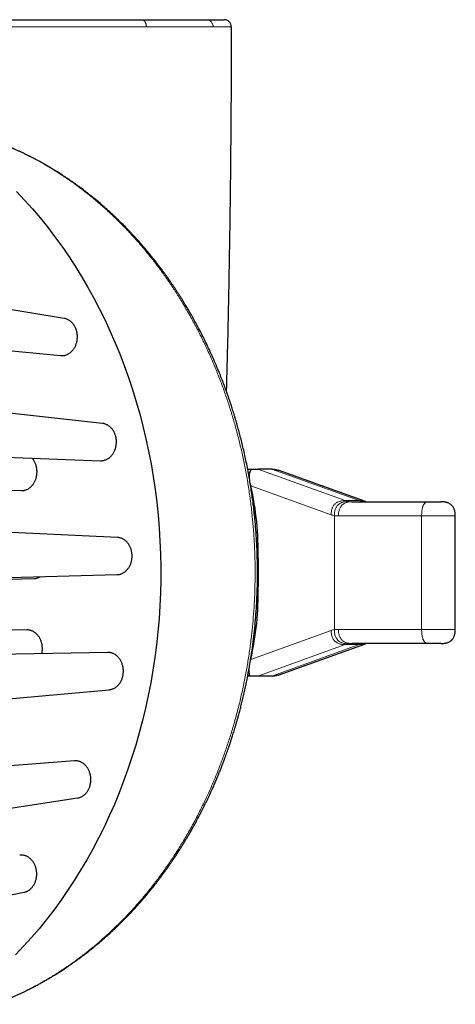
# Model space of a CAD drawing. Header units: millimetres. Extents: x 8 to 1267, y 12 to 1009.
# Tile 35 of 71: x 774 to 805, y 522 to 592. Entities that reach past the tile are written whole.
import ezdxf

# ---------------------------------------------------------------- set-up
doc = ezdxf.new("R2010")
doc.units = ezdxf.units.MM

msp = doc.modelspace()

# ---------------------------------------------------------------- linework, layer by layer
at = {"color": 7, "linetype": 'Continuous', "lineweight": 30}
for p, q in [((782.836, 591.675), (782.848, 591.675)), ((787.432, 591.675), (787.44, 591.675)), ((777.416, 570.601), (767.847, 572.181)), ((767.548, 568.894), (777.163, 567.983)), ((780.115, 563.196), (770.742, 564.221)), ((770.571, 560.927), (779.969, 560.572)), ((790.357, 559.975), (790.594, 559.975)), ((792.058, 559.975), (791.078, 559.975)), ((798.664, 557.685), (792.501, 559.908)), ((765.031, 558.813), (774.363, 558.461)), ((798.692, 557.676), (798.664, 557.685)), ((805.012, 548.675), (805.012, 556.675)), ((781.158, 555.163), (771.857, 555.586)), ((791.095, 553.675), (791.095, 551.675)), ((766.041, 552.018), (775.28, 552.263)), ((771.835, 552.287), (781.139, 552.534)), ((774.76, 548.638), (765.467, 548.455)), ((792.501, 545.443), (798.664, 547.666)), ((798.664, 547.666), (798.692, 547.675)), ((780.478, 547.046), (771.12, 546.861)), ((790.556, 546.501), (790.568, 546.548)), ((792.058, 545.375), (791.078, 545.375)), ((771.25, 543.565), (780.589, 544.42)), ((778.127, 539.401), (768.586, 538.643)), ((768.851, 535.353), (778.352, 536.781)), ((764.799, 528.21), (774.578, 530.136))]:
    msp.add_line(p, q, dxfattribs=at)
at = {"color": 252, "linetype": 'Continuous', "lineweight": 0}
for p, q in [((787.898, 591.175), (787.917, 591.175)), ((791.078, 559.975), (797.241, 557.753)), ((798.221, 557.753), (792.058, 559.975)), ((796.247, 556.755), (790.58, 558.799)), ((797.241, 557.753), (798.221, 557.753)), ((796.475, 556.694), (796.475, 548.657)), ((802.634, 556.675), (802.634, 548.675)), ((791.095, 553.675), (791.037, 553.675)), ((791.095, 551.675), (791.038, 551.675)), ((790.568, 546.548), (796.247, 548.596)), ((797.241, 547.598), (791.078, 545.375)), ((792.058, 545.375), (798.221, 547.598)), ((798.221, 547.598), (797.241, 547.598))]:
    msp.add_line(p, q, dxfattribs=at)
at = {"color": 7, "linetype": 'Continuous', "lineweight": 30, "flags": 128}
msp.add_lwpolyline([(774.052, 579.547), (774.615, 578.951), (775.165, 578.337), (775.702, 577.705), (776.225, 577.056), (776.734, 576.39), (777.23, 575.708), (777.71, 575.01), (778.176, 574.297), (778.626, 573.569), (779.06, 572.827), (779.479, 572.071), (779.882, 571.302), (780.268, 570.52), (780.638, 569.726), (780.99, 568.92), (781.326, 568.102), (781.644, 567.275), (781.944, 566.437), (782.227, 565.59), (782.491, 564.734), (782.737, 563.87), (782.965, 562.998), (783.175, 562.119), (783.365, 561.233), (783.537, 560.342), (783.69, 559.446), (783.824, 558.544), (783.939, 557.639), (784.034, 556.73), (784.11, 555.819), (784.167, 554.906), (784.205, 553.99), (784.223, 553.074), (784.222, 552.158), (784.201, 551.242), (784.161, 550.327), (784.102, 549.414), (784.023, 548.503), (783.925, 547.595), (783.808, 546.69), (783.671, 545.789), (783.516, 544.893), (783.342, 544.003), (783.149, 543.118), (782.937, 542.24), (782.707, 541.369), (782.458, 540.506), (782.191, 539.651), (781.906, 538.805), (781.604, 537.969), (781.283, 537.142), (780.946, 536.327), (780.591, 535.522), (780.219, 534.729), (779.831, 533.949), (779.426, 533.181), (779.005, 532.427), (778.568, 531.687), (778.116, 530.961), (777.649, 530.25), (777.166, 529.554), (776.669, 528.874), (776.158, 528.21), (775.633, 527.564), (775.095, 526.934), (774.543, 526.322), (773.978, 525.728)], dxfattribs=at)
at = {"color": 7, "linetype": 'Continuous', "lineweight": 30}
for centre, radius, start, end in [((788.695, 591.175), 0.5, 359.97126, 90), ((769.692, 554.115), 21.407, 358.82238, 12.63766), ((770.322, 551.216), 20.778, 347.01679, 1.26786)]:
    msp.add_arc(centre, radius, start, end, dxfattribs=at)
for points, knots in [([(766.195, 591.675), (766.411, 591.675), (766.842, 591.675), (767.49, 591.675), (768.137, 591.675), (768.682, 591.675), (769.124, 591.675), (769.464, 591.675), (769.804, 591.675), (770.144, 591.675), (770.484, 591.675), (770.924, 591.675), (771.462, 591.675), (772.098, 591.675), (772.731, 591.675), (773.362, 591.675), (773.991, 591.675), (774.617, 591.675), (775.235, 591.675), (775.84, 591.675), (776.431, 591.675), (777.012, 591.675), (777.492, 591.675), (777.876, 591.675), (778.168, 591.675), (778.456, 591.675), (778.742, 591.675), (779.025, 591.675), (779.399, 591.675), (779.858, 591.675), (780.395, 591.675), (780.915, 591.675), (781.42, 591.675), (781.909, 591.675), (782.382, 591.675), (782.685, 591.675), (782.836, 591.675)], [0, 0, 0, 0, 0.034682, 0.069426, 0.104264, 0.13923, 0.157609, 0.176037, 0.194518, 0.213057, 0.23166, 0.250329, 0.285456, 0.320723, 0.356161, 0.391797, 0.42766, 0.463777, 0.500175, 0.535617, 0.570879, 0.605984, 0.640957, 0.659232, 0.677482, 0.695709, 0.713917, 0.732111, 0.750293, 0.786676, 0.82277, 0.858604, 0.894212, 0.929626, 0.964877, 1, 1, 1, 1]), ([(782.848, 591.675), (782.993, 591.675), (783.283, 591.675), (783.698, 591.675), (784.099, 591.675), (784.436, 591.675), (784.716, 591.675), (784.944, 591.675), (785.166, 591.675), (785.383, 591.675), (785.633, 591.675), (785.911, 591.675), (786.21, 591.675), (786.491, 591.675), (786.754, 591.675), (786.999, 591.675), (787.227, 591.675), (787.364, 591.675), (787.432, 591.675)], [0, 0, 0, 0, 0.068852, 0.137912, 0.207263, 0.276984, 0.321034, 0.36528, 0.409742, 0.454437, 0.499385, 0.570323, 0.641338, 0.712502, 0.783881, 0.855546, 0.927564, 1, 1, 1, 1]), ([(787.44, 591.675), (787.507, 591.675), (787.643, 591.675), (787.823, 591.675), (787.988, 591.675), (788.116, 591.675), (788.216, 591.675), (788.293, 591.675), (788.363, 591.675), (788.424, 591.675), (788.485, 591.675), (788.545, 591.675), (788.6, 591.675), (788.643, 591.675), (788.673, 591.675), (788.692, 591.675), (788.694, 591.675), (788.695, 591.675)], [0, 0, 0, 0, 0.0757962, 0.1524549, 0.2300359, 0.3085967, 0.3585051, 0.4088359, 0.4596021, 0.5098115, 0.5568808, 0.6278405, 0.6999221, 0.7731533, 0.8475602, 0.9231678, 1, 1, 1, 1]), ([(789.195, 591.175), (789.193, 589.717), (789.188, 586.801), (789.156, 582.427), (789.106, 578.053), (789.035, 573.61), (788.952, 569.418), (788.881, 566.685), (788.85, 565.478)], [0, 0, 0, 0, 0.170192, 0.3403918, 0.5105978, 0.6808083, 0.8591271, 1, 1, 1, 1]), ([(772.474, 522.23), (772.493, 522.237), (772.535, 522.252), (772.6, 522.276), (772.676, 522.305), (772.761, 522.337), (772.856, 522.373), (772.975, 522.419), (773.11, 522.473), (773.253, 522.53), (773.383, 522.583), (773.498, 522.632), (773.6, 522.675), (773.678, 522.708), (773.738, 522.734), (773.786, 522.755), (773.84, 522.779), (773.911, 522.81), (773.999, 522.849), (774.101, 522.895), (774.207, 522.943), (774.313, 522.992), (774.419, 523.042), (774.525, 523.093), (774.621, 523.139), (774.704, 523.179), (774.77, 523.212), (774.825, 523.239), (774.87, 523.261), (774.905, 523.279), (774.939, 523.295), (774.975, 523.314), (775.022, 523.337), (775.075, 523.364), (775.133, 523.394), (775.191, 523.424), (775.249, 523.454), (775.331, 523.497), (775.437, 523.553), (775.559, 523.618), (775.672, 523.68), (775.78, 523.739), (775.894, 523.803), (776.014, 523.87), (776.119, 523.93), (776.205, 523.98), (776.266, 524.015), (776.314, 524.043), (776.348, 524.063), (776.372, 524.077), (776.393, 524.089), (776.419, 524.105), (776.456, 524.127), (776.505, 524.156), (776.566, 524.193), (776.632, 524.233), (776.701, 524.275), (776.771, 524.318), (776.866, 524.377), (776.989, 524.454), (777.138, 524.548), (777.283, 524.642), (777.422, 524.733), (777.553, 524.82), (777.674, 524.902), (777.78, 524.974), (777.862, 525.03), (777.929, 525.077), (777.993, 525.122), (778.071, 525.176), (778.159, 525.238), (778.249, 525.303), (778.336, 525.366), (778.427, 525.432), (778.521, 525.501), (778.615, 525.571), (778.7, 525.635), (778.879, 525.77), (779.045, 525.898), (779.199, 526.02), (779.24, 526.052), (779.271, 526.077), (779.293, 526.094), (779.311, 526.108), (779.335, 526.128), (779.372, 526.158), (779.425, 526.2), (779.492, 526.254), (779.573, 526.321), (779.67, 526.401), (779.778, 526.491), (779.953, 526.638), (780.183, 526.836), (780.463, 527.084), (780.666, 527.269), (780.796, 527.39), (780.855, 527.445), (780.906, 527.492), (780.948, 527.531), (780.98, 527.562), (781.005, 527.586), (781.028, 527.608), (781.054, 527.632), (781.095, 527.672), (781.154, 527.727), (781.23, 527.801), (781.315, 527.884), (781.41, 527.977), (781.512, 528.079), (781.623, 528.19), (781.74, 528.309), (781.862, 528.434), (782.027, 528.606), (782.232, 528.823), (782.474, 529.086), (782.712, 529.352), (782.946, 529.619), (783.175, 529.888), (783.401, 530.159), (783.621, 530.431), (783.816, 530.676), (783.982, 530.889), (784.116, 531.065), (784.238, 531.226), (784.347, 531.373), (784.444, 531.505), (784.521, 531.611), (784.581, 531.694), (784.626, 531.757), (784.666, 531.813), (784.701, 531.862), (784.733, 531.906), (784.764, 531.951), (784.801, 532.004), (784.845, 532.067), (784.898, 532.142), (784.956, 532.227), (785.019, 532.318), (785.082, 532.411), (785.146, 532.506), (785.249, 532.659), (785.391, 532.874), (785.552, 533.124), (785.696, 533.352), (785.822, 533.555), (785.949, 533.763), (786.078, 533.978), (786.211, 534.203), (786.357, 534.456), (786.518, 534.739), (786.692, 535.055), (786.873, 535.39), (787.059, 535.745), (787.249, 536.12), (787.443, 536.515), (787.641, 536.932), (787.815, 537.312), (787.966, 537.651), (788.091, 537.941), (788.212, 538.226), (788.325, 538.501), (788.432, 538.766), (788.532, 539.021), (788.626, 539.265), (788.711, 539.493), (788.789, 539.703), (788.859, 539.897), (788.915, 540.053), (788.957, 540.174), (788.989, 540.264), (789.017, 540.345), (789.041, 540.417), (789.061, 540.475), (789.077, 540.521), (789.089, 540.557), (789.105, 540.606), (789.129, 540.676), (789.162, 540.775), (789.2, 540.89), (789.243, 541.024), (789.292, 541.177), (789.344, 541.342), (789.398, 541.518), (789.455, 541.704), (789.515, 541.906), (789.578, 542.124), (789.645, 542.357), (789.718, 542.623), (789.799, 542.922), (789.886, 543.259), (789.975, 543.618), (790.066, 544.002), (790.158, 544.41), (790.249, 544.834), (790.336, 545.265), (790.419, 545.697), (790.496, 546.131), (790.568, 546.566), (790.653, 547.117), (790.745, 547.784), (790.837, 548.57), (790.912, 549.358), (790.972, 550.148), (791.015, 550.94), (791.043, 551.733), (791.054, 552.526), (791.049, 553.318), (791.028, 554.11), (790.99, 554.902), (790.937, 555.692), (790.875, 556.389), (790.812, 556.994), (790.751, 557.502), (790.686, 557.999), (790.615, 558.484), (790.541, 558.954), (790.457, 559.441), (790.365, 559.941), (790.263, 560.452), (790.158, 560.944), (790.051, 561.416), (789.943, 561.866), (789.834, 562.296), (789.725, 562.704), (789.617, 563.094), (789.523, 563.42), (789.443, 563.685), (789.38, 563.894), (789.318, 564.09), (789.261, 564.27), (789.21, 564.429), (789.168, 564.556), (789.136, 564.655), (789.111, 564.728), (789.09, 564.792), (789.073, 564.841), (789.061, 564.877), (789.05, 564.908), (789.037, 564.947), (789.017, 565.005), (788.99, 565.084), (788.953, 565.189), (788.909, 565.314), (788.857, 565.46), (788.797, 565.626), (788.729, 565.811), (788.654, 566.01), (788.575, 566.22), (788.492, 566.433), (788.407, 566.648), (788.32, 566.861), (788.233, 567.072), (788.096, 567.399), (787.906, 567.838), (787.659, 568.382), (787.407, 568.91), (787.153, 569.423), (786.913, 569.887), (786.689, 570.302), (786.485, 570.672), (786.282, 571.028), (786.081, 571.37), (785.905, 571.661), (785.755, 571.904), (785.63, 572.103), (785.507, 572.296), (785.386, 572.484), (785.266, 572.665), (785.15, 572.839), (785.052, 572.984), (784.973, 573.099), (784.912, 573.188), (784.854, 573.272), (784.799, 573.351), (784.756, 573.412), (784.726, 573.454), (784.711, 573.475), (784.701, 573.49), (784.691, 573.503), (784.679, 573.521), (784.663, 573.543), (784.636, 573.58), (784.597, 573.635), (784.542, 573.711), (784.475, 573.803), (784.397, 573.91), (784.314, 574.022), (784.229, 574.137), (784.142, 574.252), (784.047, 574.376), (783.946, 574.508), (783.801, 574.695), (783.615, 574.929), (783.391, 575.203), (783.175, 575.462), (782.966, 575.708), (782.765, 575.939), (782.571, 576.157), (782.386, 576.361), (782.21, 576.55), (781.991, 576.783), (781.725, 577.059), (781.488, 577.297), (781.333, 577.449), (781.264, 577.517), (781.199, 577.579), (781.145, 577.632), (781.104, 577.671), (781.076, 577.698), (781.056, 577.717), (781.035, 577.737), (781.008, 577.762), (780.97, 577.798), (780.92, 577.846), (780.855, 577.907), (780.778, 577.978), (780.69, 578.06), (780.591, 578.15), (780.486, 578.245), (780.269, 578.439), (779.938, 578.727), (779.581, 579.025), (779.311, 579.243), (779.133, 579.384), (778.963, 579.517), (778.809, 579.634), (778.674, 579.736), (778.556, 579.824), (778.451, 579.902), (778.358, 579.97), (778.274, 580.03), (778.192, 580.089), (778.105, 580.151), (778.027, 580.206), (777.96, 580.253), (777.907, 580.29), (777.859, 580.323), (777.82, 580.35), (777.793, 580.368), (777.773, 580.382), (777.754, 580.395), (777.73, 580.411), (777.696, 580.435), (777.649, 580.466), (777.588, 580.508), (777.516, 580.556), (777.434, 580.61), (777.333, 580.677), (777.213, 580.754), (777.075, 580.843), (776.926, 580.937), (776.797, 581.017), (776.693, 581.081), (776.616, 581.128), (776.537, 581.175), (776.467, 581.217), (776.412, 581.25), (776.376, 581.271), (776.351, 581.286), (776.326, 581.301), (776.29, 581.322), (776.239, 581.351), (776.176, 581.388), (776.101, 581.431), (775.99, 581.495), (775.85, 581.573), (775.681, 581.667), (775.516, 581.756), (775.354, 581.842), (775.229, 581.908), (775.137, 581.955), (775.077, 581.986), (775.024, 582.013), (774.98, 582.035), (774.942, 582.054), (774.905, 582.073), (774.853, 582.098), (774.784, 582.133), (774.695, 582.176), (774.594, 582.225), (774.49, 582.275), (774.389, 582.323), (774.292, 582.368), (774.193, 582.414), (774.092, 582.46), (773.992, 582.505), (773.904, 582.544), (773.833, 582.576), (773.781, 582.598), (773.739, 582.616), (773.702, 582.633), (773.661, 582.65), (773.615, 582.67), (773.561, 582.693), (773.5, 582.719), (773.428, 582.749), (773.344, 582.783), (773.249, 582.822), (773.134, 582.869), (772.998, 582.923), (772.839, 582.985), (772.667, 583.05), (772.548, 583.094), (772.487, 583.117)], [0, 0, 0, 0, 0.000795, 0.001757, 0.00289, 0.004194, 0.005671, 0.007306, 0.009783, 0.012044, 0.01409, 0.01592, 0.017534, 0.018932, 0.019655, 0.020362, 0.021208, 0.022202, 0.023712, 0.02537, 0.027035, 0.028708, 0.030388, 0.032075, 0.033769, 0.034994, 0.036047, 0.036927, 0.037633, 0.038188, 0.038608, 0.039241, 0.039956, 0.040851, 0.041805, 0.042747, 0.043675, 0.044591, 0.046698, 0.048828, 0.050477, 0.052234, 0.0541, 0.056074, 0.058101, 0.059319, 0.060323, 0.061113, 0.06169, 0.061994, 0.062301, 0.062737, 0.063303, 0.064145, 0.06517, 0.066317, 0.067468, 0.068619, 0.069771, 0.072272, 0.074775, 0.077251, 0.079607, 0.081838, 0.083941, 0.085781, 0.087274, 0.088137, 0.089242, 0.09059, 0.092172, 0.09377, 0.095281, 0.096705, 0.098522, 0.100174, 0.101663, 0.102992, 0.109596, 0.110468, 0.111214, 0.11177, 0.112137, 0.112383, 0.112723, 0.113435, 0.11439, 0.115588, 0.117028, 0.118797, 0.12083, 0.122946, 0.128341, 0.133507, 0.138445, 0.139704, 0.14083, 0.141784, 0.142567, 0.143178, 0.143612, 0.144004, 0.144495, 0.145087, 0.146365, 0.147825, 0.149464, 0.151282, 0.153279, 0.155416, 0.157725, 0.160155, 0.162583, 0.167486, 0.172358, 0.1772, 0.182011, 0.186791, 0.191541, 0.19626, 0.200912, 0.204137, 0.207101, 0.209804, 0.212245, 0.214426, 0.216345, 0.217491, 0.218518, 0.219427, 0.220224, 0.220922, 0.22159, 0.222431, 0.223459, 0.224674, 0.226074, 0.227557, 0.229055, 0.230569, 0.232097, 0.236379, 0.240776, 0.243864, 0.247006, 0.250202, 0.25346, 0.256871, 0.260458, 0.264914, 0.269616, 0.274564, 0.279759, 0.285199, 0.290885, 0.296817, 0.302994, 0.307003, 0.311106, 0.315107, 0.318897, 0.322475, 0.326039, 0.329366, 0.332455, 0.335307, 0.337921, 0.340297, 0.341586, 0.342793, 0.34391, 0.344868, 0.34565, 0.346256, 0.346694, 0.34711, 0.348207, 0.349505, 0.351044, 0.352823, 0.354843, 0.357103, 0.359361, 0.361816, 0.364469, 0.367321, 0.370369, 0.373616, 0.377696, 0.38205, 0.386679, 0.391583, 0.39687, 0.402343, 0.407821, 0.413299, 0.418778, 0.424257, 0.429736, 0.439522, 0.449308, 0.459097, 0.468886, 0.478678, 0.48847, 0.498265, 0.508039, 0.517816, 0.527594, 0.537374, 0.547156, 0.553562, 0.559932, 0.566157, 0.572227, 0.578145, 0.583908, 0.590622, 0.597115, 0.603386, 0.609436, 0.615265, 0.620774, 0.626071, 0.631153, 0.636023, 0.638864, 0.641627, 0.644261, 0.64664, 0.648759, 0.650619, 0.651704, 0.652677, 0.653536, 0.654264, 0.654646, 0.654996, 0.655511, 0.656189, 0.657316, 0.658719, 0.660399, 0.662356, 0.664591, 0.667102, 0.66989, 0.67269, 0.67565, 0.678601, 0.681532, 0.684446, 0.687342, 0.695147, 0.702817, 0.710352, 0.717752, 0.725017, 0.730631, 0.736149, 0.741507, 0.746696, 0.751714, 0.754876, 0.757966, 0.760984, 0.763932, 0.766808, 0.769606, 0.772228, 0.773739, 0.775172, 0.776527, 0.777802, 0.778989, 0.7795, 0.779841, 0.780023, 0.780225, 0.780509, 0.780873, 0.781318, 0.782313, 0.783566, 0.785076, 0.786843, 0.788869, 0.790641, 0.792572, 0.794662, 0.796911, 0.799212, 0.80419, 0.808953, 0.813499, 0.817829, 0.822016, 0.825978, 0.829717, 0.83323, 0.836524, 0.842797, 0.848974, 0.850345, 0.851711, 0.852988, 0.854031, 0.854839, 0.855308, 0.855636, 0.856006, 0.85651, 0.857147, 0.858153, 0.859377, 0.860817, 0.862474, 0.864349, 0.866341, 0.868336, 0.876425, 0.884557, 0.887763, 0.890976, 0.894056, 0.896862, 0.899137, 0.901195, 0.903035, 0.904658, 0.906062, 0.907414, 0.908916, 0.91057, 0.911457, 0.912382, 0.913269, 0.91394, 0.914386, 0.914649, 0.914967, 0.915373, 0.915867, 0.916727, 0.917767, 0.918987, 0.920387, 0.92196, 0.924102, 0.926428, 0.928938, 0.931633, 0.932877, 0.934157, 0.935472, 0.936792, 0.937622, 0.938216, 0.938575, 0.938859, 0.939491, 0.940326, 0.941366, 0.942609, 0.944046, 0.946844, 0.949452, 0.952306, 0.954901, 0.957347, 0.958357, 0.959345, 0.960225, 0.960926, 0.961458, 0.962033, 0.962738, 0.96392, 0.965346, 0.967009, 0.968764, 0.97028, 0.97182, 0.973386, 0.974977, 0.976593, 0.978133, 0.979133, 0.979943, 0.980564, 0.981105, 0.981743, 0.982482, 0.983321, 0.984275, 0.985402, 0.986709, 0.988197, 0.989864, 0.992061, 0.994508, 0.997205, 1, 1, 1, 1]), ([(777.163, 567.984), (777.178, 567.983), (777.223, 567.978), (777.299, 567.98), (777.391, 567.99), (777.48, 568.009), (777.568, 568.037), (777.655, 568.075), (777.739, 568.122), (777.818, 568.176), (777.894, 568.238), (777.966, 568.309), (778.033, 568.387), (778.094, 568.471), (778.149, 568.56), (778.198, 568.656), (778.24, 568.757), (778.275, 568.86), (778.303, 568.966), (778.323, 569.076), (778.335, 569.188), (778.34, 569.299), (778.337, 569.409), (778.327, 569.52), (778.308, 569.63), (778.283, 569.735), (778.25, 569.838), (778.21, 569.937), (778.163, 570.032), (778.11, 570.121), (778.052, 570.204), (777.987, 570.281), (777.917, 570.351), (777.843, 570.414), (777.765, 570.468), (777.683, 570.515), (777.598, 570.553), (777.511, 570.581), (777.451, 570.597), (777.419, 570.6), (777.416, 570.601)], [0, 0, 0, 0, 0.013442, 0.041103, 0.068764, 0.095791, 0.122817, 0.150623, 0.178428, 0.205563, 0.232697, 0.260618, 0.288539, 0.315702, 0.342865, 0.370821, 0.398776, 0.425874, 0.452972, 0.480865, 0.508758, 0.535726, 0.562693, 0.590452, 0.618211, 0.64504, 0.67187, 0.699484, 0.727098, 0.753844, 0.780591, 0.808114, 0.835637, 0.86239, 0.889144, 0.916669, 0.944195, 0.971043, 0.997891, 1, 1, 1, 1]), ([(779.969, 560.573), (779.99, 560.572), (780.041, 560.57), (780.123, 560.578), (780.213, 560.594), (780.302, 560.62), (780.39, 560.656), (780.474, 560.7), (780.555, 560.753), (780.632, 560.813), (780.706, 560.882), (780.774, 560.958), (780.836, 561.04), (780.892, 561.128), (780.943, 561.223), (780.986, 561.322), (781.022, 561.424), (781.052, 561.529), (781.073, 561.638), (781.087, 561.749), (781.094, 561.859), (781.092, 561.97), (781.083, 562.081), (781.067, 562.19), (781.043, 562.296), (781.011, 562.399), (780.973, 562.499), (780.928, 562.595), (780.876, 562.685), (780.819, 562.77), (780.755, 562.849), (780.686, 562.921), (780.613, 562.985), (780.536, 563.042), (780.455, 563.091), (780.37, 563.132), (780.283, 563.163), (780.198, 563.185), (780.141, 563.192), (780.115, 563.196)], [0, 0, 0, 0, 0.018612, 0.046391, 0.073516, 0.100641, 0.12855, 0.15646, 0.18364, 0.210819, 0.238791, 0.266762, 0.293903, 0.321043, 0.348979, 0.376915, 0.403939, 0.430963, 0.45878, 0.486597, 0.513479, 0.54036, 0.568028, 0.595697, 0.622473, 0.64925, 0.676806, 0.704362, 0.731119, 0.757875, 0.785405, 0.812935, 0.839764, 0.866592, 0.894192, 0.921793, 0.948754, 0.975715, 1, 1, 1, 1]), ([(774.363, 558.461), (774.387, 558.461), (774.441, 558.459), (774.526, 558.468), (774.616, 558.486), (774.705, 558.513), (774.793, 558.549), (774.877, 558.594), (774.958, 558.648), (775.035, 558.709), (775.108, 558.779), (775.176, 558.856), (775.237, 558.939), (775.293, 559.027), (775.343, 559.123), (775.386, 559.222), (775.421, 559.325), (775.45, 559.431), (775.471, 559.54), (775.484, 559.651), (775.489, 559.762), (775.487, 559.873), (775.478, 559.983), (775.46, 560.093), (775.435, 560.199), (775.403, 560.302), (775.364, 560.402), (775.318, 560.498), (775.266, 560.587), (775.207, 560.671), (775.164, 560.726), (775.139, 560.752), (775.137, 560.754)], [0, 0, 0, 0, 0.027103, 0.062257, 0.096581, 0.130905, 0.166222, 0.20154, 0.235931, 0.270322, 0.305716, 0.341109, 0.375449, 0.409788, 0.445134, 0.48048, 0.51467, 0.54886, 0.584054, 0.619248, 0.653257, 0.687266, 0.722271, 0.757276, 0.791154, 0.825033, 0.859897, 0.894761, 0.928617, 0.962472, 0.997306, 1, 1, 1, 1]), ([(790.487, 559.263), (790.484, 559.289), (790.478, 559.348), (790.474, 559.432), (790.475, 559.516), (790.48, 559.582), (790.486, 559.633), (790.493, 559.67), (790.501, 559.706), (790.509, 559.739), (790.519, 559.769), (790.53, 559.8), (790.543, 559.833), (790.555, 559.861), (790.565, 559.882), (790.572, 559.895), (790.577, 559.905), (790.581, 559.914), (790.586, 559.924), (790.591, 559.937), (790.596, 559.951), (790.598, 559.965), (790.595, 559.972), (790.594, 559.975)], [0, 0, 0, 0, 0.068549, 0.152589, 0.237893, 0.324522, 0.370188, 0.417102, 0.46527, 0.510493, 0.553733, 0.601544, 0.653929, 0.721027, 0.754742, 0.782904, 0.805513, 0.822569, 0.84287, 0.874871, 0.921276, 0.962969, 1, 1, 1, 1]), ([(790.594, 559.975), (790.61, 559.975), (790.639, 559.975), (790.686, 559.975), (790.738, 559.975), (790.792, 559.975), (790.849, 559.975), (790.897, 559.975), (790.941, 559.975), (790.979, 559.975), (791.013, 559.975), (791.046, 559.975), (791.068, 559.975), (791.078, 559.975)], [0, 0, 0, 0, 0.1362017, 0.2622198, 0.3782066, 0.5426459, 0.6459255, 0.7360135, 0.8141153, 0.8659402, 0.913166, 0.9572568, 1, 1, 1, 1]), ([(792.058, 559.975), (792.11, 559.974), (792.211, 559.972), (792.354, 559.95), (792.45, 559.928), (792.496, 559.909), (792.501, 559.907)], [0, 0, 0, 0, 0.347707, 0.668103, 0.96485, 1, 1, 1, 1]), ([(790.58, 558.799), (790.57, 558.84), (790.552, 558.907), (790.538, 558.97), (790.533, 558.994)], [0, 0, 0, 0, 0.60561, 1, 1, 1, 1]), ([(797.719, 557.675), (797.769, 557.675), (797.868, 557.675), (798.043, 557.675), (798.236, 557.675), (798.449, 557.675), (798.679, 557.675), (798.926, 557.675), (799.189, 557.675), (799.469, 557.675), (799.768, 557.675), (800.084, 557.675), (800.418, 557.675), (800.768, 557.675), (801.132, 557.675), (801.508, 557.675), (801.895, 557.675), (802.292, 557.675), (802.699, 557.675), (802.98, 557.675), (803.12, 557.675)], [0, 0, 0, 0, 0.056063, 0.112004, 0.167927, 0.223937, 0.280048, 0.335027, 0.389946, 0.444904, 0.5, 0.556052, 0.611989, 0.667914, 0.723931, 0.780055, 0.835041, 0.889962, 0.944915, 1, 1, 1, 1]), ([(803.12, 557.675), (803.144, 557.675), (803.191, 557.675), (803.267, 557.675), (803.346, 557.675), (803.425, 557.675), (803.505, 557.675), (803.582, 557.675), (803.657, 557.675), (803.728, 557.675), (803.793, 557.675), (803.851, 557.675), (803.901, 557.675), (803.943, 557.675), (803.976, 557.675), (803.999, 557.675), (804.011, 557.675), (804.013, 557.675), (804.005, 557.675), (803.991, 557.675), (803.984, 557.675)], [0, 0, 0, 0, 0.055633, 0.110858, 0.166663, 0.222212, 0.277438, 0.33333, 0.38888, 0.444105, 0.499998, 0.555547, 0.610772, 0.666665, 0.722215, 0.77744, 0.833333, 0.888882, 0.944107, 1, 1, 1, 1]), ([(805.012, 556.675), (805.011, 556.712), (805.01, 556.782), (805.001, 556.881), (804.987, 556.97), (804.968, 557.055), (804.942, 557.137), (804.91, 557.214), (804.876, 557.278), (804.842, 557.331), (804.808, 557.375), (804.768, 557.42), (804.718, 557.467), (804.655, 557.515), (804.584, 557.558), (804.508, 557.592), (804.433, 557.619), (804.369, 557.637), (804.317, 557.648), (804.27, 557.656), (804.217, 557.663), (804.153, 557.67), (804.074, 557.675), (804.015, 557.675), (803.984, 557.675)], [0, 0, 0, 0, 0.065716, 0.124664, 0.177599, 0.225206, 0.281421, 0.330454, 0.373268, 0.410587, 0.442914, 0.472814, 0.518433, 0.565487, 0.614582, 0.665394, 0.713314, 0.757774, 0.785491, 0.813293, 0.848286, 0.891254, 0.941936, 1, 1, 1, 1]), ([(781.139, 552.535), (781.148, 552.535), (781.187, 552.535), (781.257, 552.544), (781.349, 552.563), (781.438, 552.592), (781.524, 552.629), (781.607, 552.675), (781.688, 552.731), (781.764, 552.794), (781.835, 552.864), (781.901, 552.941), (781.962, 553.025), (782.017, 553.116), (782.065, 553.21), (782.105, 553.309), (782.14, 553.413), (782.166, 553.52), (782.186, 553.628), (782.197, 553.737), (782.201, 553.848), (782.197, 553.959), (782.186, 554.068), (782.167, 554.176), (782.141, 554.282), (782.107, 554.385), (782.067, 554.484), (782.02, 554.577), (781.967, 554.667), (781.907, 554.751), (781.842, 554.828), (781.773, 554.898), (781.697, 554.961), (781.618, 555.017), (781.536, 555.063), (781.45, 555.102), (781.362, 555.131), (781.272, 555.151), (781.203, 555.161), (781.166, 555.162), (781.158, 555.162)], [0, 0, 0, 0, 0.008141, 0.035394, 0.063239, 0.091289, 0.118378, 0.145657, 0.173531, 0.201611, 0.228631, 0.25584, 0.283646, 0.311659, 0.338547, 0.365622, 0.393293, 0.421169, 0.447921, 0.474859, 0.502387, 0.530119, 0.556792, 0.58365, 0.611092, 0.638736, 0.665421, 0.692292, 0.719742, 0.747393, 0.774177, 0.801145, 0.828694, 0.856443, 0.883366, 0.910475, 0.938169, 0.966064, 0.993108, 1, 1, 1, 1]), ([(775.28, 552.264), (775.289, 552.264), (775.329, 552.264), (775.399, 552.273), (775.491, 552.292), (775.58, 552.322), (775.657, 552.354), (775.702, 552.38), (775.72, 552.39)], [0, 0, 0, 0, 0.062457, 0.262084, 0.466042, 0.671498, 0.869923, 1, 1, 1, 1]), ([(775.826, 546.954), (775.828, 546.965), (775.84, 547.012), (775.854, 547.097), (775.866, 547.207), (775.869, 547.318), (775.865, 547.428), (775.853, 547.538), (775.834, 547.646), (775.808, 547.752), (775.774, 547.854), (775.733, 547.954), (775.686, 548.049), (775.632, 548.138), (775.572, 548.222), (775.507, 548.3), (775.436, 548.371), (775.361, 548.434), (775.281, 548.49), (775.198, 548.538), (775.111, 548.576), (775.023, 548.606), (774.933, 548.626), (774.845, 548.638), (774.787, 548.638), (774.76, 548.638)], [0, 0, 0, 0, 0.014113, 0.059598, 0.105083, 0.149186, 0.19329, 0.238671, 0.284052, 0.328218, 0.372385, 0.417824, 0.463263, 0.507621, 0.551978, 0.597611, 0.643244, 0.687836, 0.732427, 0.778304, 0.824181, 0.868946, 0.913712, 0.959776, 1, 1, 1, 1]), ([(804.009, 547.675), (804.043, 547.676), (804.108, 547.677), (804.202, 547.685), (804.291, 547.697), (804.382, 547.717), (804.472, 547.744), (804.559, 547.781), (804.629, 547.819), (804.688, 547.86), (804.736, 547.9), (804.781, 547.944), (804.821, 547.991), (804.862, 548.048), (804.901, 548.117), (804.937, 548.198), (804.965, 548.284), (804.986, 548.373), (805, 548.464), (805.01, 548.566), (805.011, 548.638), (805.012, 548.675)], [0, 0, 0, 0, 0.062877, 0.121969, 0.177354, 0.229558, 0.2933, 0.350685, 0.402779, 0.43963, 0.483009, 0.516931, 0.555071, 0.597804, 0.645716, 0.699621, 0.760584, 0.811723, 0.868195, 0.9307, 1, 1, 1, 1]), ([(803.12, 547.675), (802.977, 547.675), (802.692, 547.675), (802.277, 547.675), (801.874, 547.675), (801.483, 547.675), (801.108, 547.675), (800.749, 547.675), (800.406, 547.675), (800.079, 547.675), (799.764, 547.675), (799.464, 547.675), (799.179, 547.675), (798.912, 547.675), (798.664, 547.675), (798.434, 547.675), (798.225, 547.675), (798.037, 547.675), (797.866, 547.675), (797.768, 547.675), (797.719, 547.675)], [0, 0, 0, 0, 0.056063, 0.112004, 0.167927, 0.223937, 0.280048, 0.335027, 0.389946, 0.444904, 0.5, 0.556052, 0.611989, 0.667914, 0.723931, 0.780055, 0.835041, 0.889962, 0.944915, 1, 1, 1, 1]), ([(804.009, 547.675), (804.006, 547.675), (803.999, 547.675), (803.976, 547.675), (803.943, 547.675), (803.902, 547.675), (803.851, 547.675), (803.793, 547.675), (803.728, 547.675), (803.658, 547.675), (803.583, 547.675), (803.505, 547.675), (803.426, 547.675), (803.346, 547.675), (803.267, 547.675), (803.191, 547.675), (803.144, 547.675), (803.12, 547.675)], [0, 0, 0, 0, 0.066659, 0.132928, 0.199999, 0.266658, 0.332927, 0.399998, 0.466657, 0.532926, 0.599997, 0.666655, 0.732925, 0.799996, 0.86676, 0.93303, 1, 1, 1, 1]), ([(780.589, 544.421), (780.608, 544.423), (780.657, 544.427), (780.736, 544.445), (780.824, 544.472), (780.911, 544.51), (780.995, 544.556), (781.075, 544.61), (781.15, 544.672), (781.222, 544.742), (781.288, 544.82), (781.348, 544.903), (781.402, 544.992), (781.45, 545.086), (781.491, 545.186), (781.525, 545.288), (781.551, 545.393), (781.57, 545.502), (781.582, 545.612), (781.586, 545.722), (781.582, 545.832), (781.571, 545.942), (781.552, 546.051), (781.526, 546.156), (781.493, 546.258), (781.453, 546.358), (781.405, 546.453), (781.352, 546.543), (781.293, 546.627), (781.228, 546.705), (781.157, 546.776), (781.082, 546.84), (781.004, 546.895), (780.92, 546.943), (780.834, 546.983), (780.746, 547.013), (780.656, 547.033), (780.567, 547.046), (780.507, 547.046), (780.478, 547.046)], [0, 0, 0, 0, 0.017348, 0.044518, 0.071689, 0.099653, 0.127618, 0.154698, 0.181777, 0.209652, 0.237526, 0.264466, 0.291405, 0.319135, 0.346864, 0.373677, 0.40049, 0.428085, 0.455681, 0.482436, 0.509192, 0.536723, 0.564255, 0.591048, 0.617841, 0.645406, 0.67297, 0.699878, 0.726785, 0.754466, 0.782147, 0.809196, 0.836245, 0.864074, 0.891902, 0.919058, 0.946213, 0.974156, 1, 1, 1, 1]), ([(790.357, 545.378), (790.363, 545.378), (790.39, 545.379), (790.425, 545.386), (790.453, 545.396), (790.467, 545.405), (790.474, 545.411), (790.48, 545.417), (790.486, 545.425), (790.49, 545.433), (790.492, 545.443), (790.494, 545.453), (790.495, 545.464), (790.494, 545.478), (790.492, 545.495), (790.489, 545.514), (790.486, 545.536), (790.481, 545.558), (790.477, 545.58), (790.473, 545.602), (790.469, 545.626), (790.466, 545.65), (790.46, 545.692), (790.455, 545.756), (790.452, 545.834), (790.454, 545.887), (790.455, 545.907)], [0, 0, 0, 0, 0.022592, 0.095554, 0.164445, 0.18771, 0.2116, 0.236128, 0.261303, 0.287137, 0.313638, 0.340816, 0.369291, 0.401528, 0.437532, 0.477308, 0.520857, 0.560862, 0.59539, 0.630663, 0.666155, 0.700448, 0.733543, 0.839839, 0.940944, 1, 1, 1, 1]), ([(791.078, 545.375), (791.065, 545.375), (791.039, 545.375), (790.999, 545.375), (790.958, 545.375), (790.91, 545.375), (790.855, 545.375), (790.795, 545.375), (790.733, 545.375), (790.668, 545.375), (790.601, 545.375), (790.532, 545.375), (790.46, 545.375), (790.401, 545.375), (790.367, 545.375), (790.357, 545.375)], [0, 0, 0, 0, 0.028561, 0.058576, 0.091777, 0.129461, 0.188154, 0.257735, 0.339009, 0.432481, 0.538483, 0.65724, 0.788912, 0.933617, 1, 1, 1, 1]), ([(792.501, 545.444), (792.496, 545.442), (792.45, 545.423), (792.354, 545.401), (792.211, 545.379), (792.11, 545.377), (792.058, 545.375)], [0, 0, 0, 0, 0.03515, 0.331897, 0.652293, 1, 1, 1, 1]), ([(778.352, 536.782), (778.363, 536.783), (778.404, 536.788), (778.476, 536.807), (778.564, 536.838), (778.649, 536.878), (778.73, 536.926), (778.809, 536.983), (778.883, 537.048), (778.952, 537.12), (779.015, 537.199), (779.073, 537.284), (779.125, 537.375), (779.17, 537.471), (779.208, 537.57), (779.239, 537.674), (779.263, 537.781), (779.28, 537.889), (779.289, 537.998), (779.29, 538.109), (779.284, 538.22), (779.27, 538.329), (779.249, 538.436), (779.22, 538.542), (779.184, 538.644), (779.142, 538.742), (779.093, 538.835), (779.037, 538.924), (778.975, 539.007), (778.908, 539.083), (778.836, 539.152), (778.759, 539.214), (778.678, 539.268), (778.594, 539.313), (778.508, 539.35), (778.418, 539.377), (778.327, 539.396), (778.236, 539.404), (778.169, 539.405), (778.133, 539.401), (778.127, 539.4)], [0, 0, 0, 0, 0.009915, 0.037844, 0.065773, 0.092793, 0.119813, 0.147626, 0.175439, 0.202316, 0.229193, 0.256857, 0.284521, 0.311291, 0.338061, 0.36561, 0.393159, 0.419905, 0.44665, 0.474169, 0.501688, 0.528502, 0.555316, 0.582901, 0.610487, 0.637432, 0.664376, 0.692096, 0.719816, 0.746897, 0.773978, 0.801841, 0.829703, 0.856865, 0.884028, 0.911979, 0.939931, 0.967084, 0.994236, 1, 1, 1, 1]), ([(774.578, 530.137), (774.595, 530.14), (774.642, 530.149), (774.718, 530.174), (774.804, 530.21), (774.887, 530.256), (774.965, 530.309), (775.041, 530.371), (775.111, 530.441), (775.176, 530.517), (775.235, 530.599), (775.289, 530.688), (775.336, 530.782), (775.376, 530.88), (775.41, 530.981), (775.436, 531.087), (775.455, 531.195), (775.467, 531.304), (775.471, 531.414), (775.467, 531.525), (775.456, 531.636), (775.438, 531.744), (775.412, 531.851), (775.378, 531.955), (775.338, 532.056), (775.291, 532.151), (775.238, 532.242), (775.178, 532.328), (775.112, 532.407), (775.042, 532.479), (774.967, 532.543), (774.888, 532.601), (774.804, 532.649), (774.719, 532.689), (774.631, 532.72), (774.54, 532.741), (774.449, 532.754), (774.358, 532.756), (774.297, 532.753), (774.266, 532.748), (774.265, 532.748)], [0, 0, 0, 0, 0.015415, 0.043218, 0.07102, 0.097887, 0.124754, 0.152408, 0.180062, 0.206818, 0.233573, 0.261108, 0.288643, 0.315368, 0.342092, 0.36959, 0.397088, 0.423875, 0.450663, 0.478221, 0.505779, 0.532695, 0.559611, 0.5873, 0.61499, 0.642043, 0.669096, 0.69693, 0.724764, 0.751904, 0.779043, 0.806972, 0.8349, 0.862036, 0.889173, 0.917104, 0.945034, 0.97208, 0.999126, 1, 1, 1, 1])]:
    msp.add_open_spline(points, degree=3, knots=knots, dxfattribs=at)
at = {"color": 252, "linetype": 'Continuous', "lineweight": 0}
for points, knots in [([(766.195, 591.175), (766.423, 591.175), (766.878, 591.175), (767.559, 591.175), (768.238, 591.175), (768.914, 591.175), (769.587, 591.175), (770.257, 591.175), (770.922, 591.175), (771.584, 591.175), (772.24, 591.175), (772.892, 591.175), (773.538, 591.175), (774.177, 591.175), (774.811, 591.175), (775.227, 591.175), (775.436, 591.175)], [0, 0, 0, 0, 0.071667, 0.143231, 0.214717, 0.28615, 0.357547, 0.428924, 0.500293, 0.571663, 0.643038, 0.714422, 0.785815, 0.857212, 0.92861, 1, 1, 1, 1]), ([(775.436, 591.175), (775.677, 591.175), (776.161, 591.175), (776.873, 591.175), (777.574, 591.175), (778.262, 591.175), (778.937, 591.175), (779.597, 591.175), (780.243, 591.175), (780.872, 591.175), (781.484, 591.175), (782.079, 591.175), (782.656, 591.175), (783.024, 591.175), (783.208, 591.175)], [0, 0, 0, 0, 0.083426, 0.166822, 0.250186, 0.333516, 0.416815, 0.500089, 0.583346, 0.6666, 0.749868, 0.833172, 0.916539, 1, 1, 1, 1]), ([(782.848, 591.675), (782.862, 591.675), (782.893, 591.673), (782.936, 591.662), (782.979, 591.643), (783.018, 591.618), (783.055, 591.587), (783.088, 591.551), (783.117, 591.512), (783.143, 591.467), (783.166, 591.416), (783.185, 591.36), (783.199, 591.3), (783.207, 591.238), (783.208, 591.196), (783.208, 591.175)], [0, 0, 0, 0, 0.073407, 0.162536, 0.231217, 0.307437, 0.39108, 0.458468, 0.529497, 0.603729, 0.680604, 0.759448, 0.839503, 0.91996, 1, 1, 1, 1]), ([(783.208, 591.175), (783.343, 591.175), (783.612, 591.175), (783.999, 591.175), (784.374, 591.175), (784.735, 591.175), (785.082, 591.175), (785.414, 591.175), (785.731, 591.175), (786.033, 591.175), (786.319, 591.175), (786.588, 591.175), (786.843, 591.175), (787.083, 591.175), (787.308, 591.175), (787.519, 591.175), (787.717, 591.175), (787.837, 591.175), (787.898, 591.175)], [0, 0, 0, 0, 0.062489, 0.125127, 0.187869, 0.250669, 0.31348, 0.376252, 0.438935, 0.501479, 0.56385, 0.62609, 0.68826, 0.75042, 0.812624, 0.874925, 0.937368, 1, 1, 1, 1]), ([(787.44, 591.675), (787.466, 591.674), (787.519, 591.671), (787.599, 591.649), (787.677, 591.612), (787.749, 591.56), (787.811, 591.494), (787.859, 591.419), (787.893, 591.339), (787.913, 591.257), (787.916, 591.202), (787.917, 591.175)], [0, 0, 0, 0, 0.104054, 0.213844, 0.328111, 0.445214, 0.563244, 0.678137, 0.790194, 0.897875, 1, 1, 1, 1]), ([(787.917, 591.175), (787.99, 591.175), (788.137, 591.175), (788.328, 591.175), (788.499, 591.175), (788.649, 591.175), (788.778, 591.175), (788.889, 591.175), (788.984, 591.175), (789.062, 591.175), (789.124, 591.175), (789.165, 591.175), (789.191, 591.175), (789.194, 591.175), (789.195, 591.175)], [0, 0, 0, 0, 0.080949, 0.161507, 0.241757, 0.321771, 0.401616, 0.481352, 0.56103, 0.648666, 0.736342, 0.8241, 0.911977, 1, 1, 1, 1]), ([(772.476, 522.231), (772.703, 522.316), (773.167, 522.49), (773.858, 522.784), (774.551, 523.104), (775.236, 523.449), (775.933, 523.83), (776.641, 524.248), (777.357, 524.706), (778.062, 525.192), (778.754, 525.705), (779.433, 526.245), (780.097, 526.811), (780.729, 527.386), (781.329, 527.967), (781.898, 528.551), (782.453, 529.155), (782.994, 529.779), (783.52, 530.422), (784.046, 531.104), (784.571, 531.825), (785.091, 532.587), (785.592, 533.37), (786.072, 534.171), (786.532, 534.991), (786.971, 535.828), (787.377, 536.658), (787.751, 537.478), (788.096, 538.287), (788.421, 539.108), (788.728, 539.94), (789.015, 540.783), (789.29, 541.661), (789.551, 542.576), (789.796, 543.526), (790.016, 544.486), (790.212, 545.454), (790.383, 546.428), (790.53, 547.409), (790.648, 548.368), (790.739, 549.303), (790.807, 550.214), (790.854, 551.126), (790.88, 552.04), (790.884, 552.954), (790.866, 553.896), (790.824, 554.864), (790.756, 555.858), (790.662, 556.849), (790.544, 557.836), (790.4, 558.817), (790.232, 559.793), (790.044, 560.734), (789.839, 561.642), (789.62, 562.515), (789.381, 563.38), (789.121, 564.236), (788.842, 565.083), (788.534, 565.945), (788.196, 566.82), (787.825, 567.706), (787.432, 568.577), (787.017, 569.432), (786.58, 570.271), (786.123, 571.093), (785.658, 571.874), (785.188, 572.615), (784.715, 573.318), (784.226, 574.005), (783.721, 574.673), (783.201, 575.323), (782.65, 575.974), (782.066, 576.622), (781.449, 577.265), (780.816, 577.884), (780.168, 578.478), (779.505, 579.046), (778.828, 579.589), (778.156, 580.09), (777.493, 580.553), (776.838, 580.979), (776.174, 581.382), (775.501, 581.76), (774.819, 582.115), (774.108, 582.456), (773.368, 582.776), (772.816, 583), (772.516, 583.104), (772.475, 583.119)], [0, 0, 0, 0, 0.010821, 0.02204, 0.033258, 0.044477, 0.055696, 0.067934, 0.080172, 0.092411, 0.104649, 0.116888, 0.129126, 0.141365, 0.152583, 0.163802, 0.175021, 0.186239, 0.197458, 0.208677, 0.220915, 0.233154, 0.245392, 0.257631, 0.269869, 0.282108, 0.294346, 0.305565, 0.316783, 0.328002, 0.339221, 0.350439, 0.361658, 0.373897, 0.386135, 0.398374, 0.410612, 0.42285, 0.435089, 0.447327, 0.458546, 0.469765, 0.480983, 0.492202, 0.503421, 0.514639, 0.526878, 0.539116, 0.551355, 0.563593, 0.575832, 0.58807, 0.600309, 0.611527, 0.622746, 0.633965, 0.645183, 0.656402, 0.667621, 0.679859, 0.692098, 0.704336, 0.716575, 0.728813, 0.741052, 0.75329, 0.764509, 0.775727, 0.786946, 0.798165, 0.809383, 0.820602, 0.83284, 0.845079, 0.857317, 0.869556, 0.881794, 0.894033, 0.906271, 0.91749, 0.928709, 0.939927, 0.951146, 0.962365, 0.973583, 0.985822, 0.99806, 1, 1, 1, 1]), ([(797.241, 557.753), (797.189, 557.751), (797.088, 557.749), (796.944, 557.728), (796.823, 557.697), (796.723, 557.657), (796.642, 557.614), (796.568, 557.563), (796.501, 557.505), (796.442, 557.438), (796.391, 557.363), (796.348, 557.281), (796.308, 557.18), (796.275, 557.057), (796.252, 556.911), (796.249, 556.808), (796.247, 556.755)], [0, 0, 0, 0, 0.098542, 0.189342, 0.273439, 0.332905, 0.389984, 0.445413, 0.5, 0.554587, 0.610016, 0.667095, 0.726561, 0.810658, 0.901458, 1, 1, 1, 1]), ([(797.462, 557.694), (797.41, 557.692), (797.309, 557.69), (797.165, 557.669), (797.044, 557.637), (796.945, 557.598), (796.864, 557.555), (796.79, 557.504), (796.724, 557.445), (796.666, 557.378), (796.615, 557.303), (796.572, 557.221), (796.533, 557.119), (796.501, 556.997), (796.48, 556.85), (796.477, 556.747), (796.475, 556.694)], [0, 0, 0, 0, 0.098542, 0.189342, 0.273439, 0.332905, 0.389984, 0.445413, 0.5, 0.554587, 0.610016, 0.667095, 0.726561, 0.810658, 0.901458, 1, 1, 1, 1]), ([(797.719, 557.675), (797.668, 557.674), (797.57, 557.672), (797.43, 557.651), (797.312, 557.619), (797.215, 557.58), (797.136, 557.537), (797.064, 557.486), (797, 557.427), (796.944, 557.36), (796.895, 557.285), (796.854, 557.202), (796.816, 557.101), (796.786, 556.978), (796.766, 556.831), (796.763, 556.729), (796.762, 556.675)], [0, 0, 0, 0, 0.098542, 0.189342, 0.273439, 0.332905, 0.389984, 0.445413, 0.5, 0.554587, 0.610016, 0.667095, 0.726561, 0.810658, 0.901458, 1, 1, 1, 1]), ([(797.462, 557.694), (797.499, 557.688), (797.572, 557.678), (797.67, 557.676), (797.719, 557.675)], [0, 0, 0, 0, 0.500013, 1, 1, 1, 1]), ([(798.221, 557.753), (798.273, 557.752), (798.374, 557.749), (798.517, 557.727), (798.613, 557.705), (798.659, 557.686), (798.664, 557.684)], [0, 0, 0, 0, 0.347365, 0.667442, 0.963885, 1, 1, 1, 1]), ([(798.687, 557.676), (798.643, 557.677), (798.547, 557.678), (798.479, 557.688), (798.442, 557.694)], [0, 0, 0, 0, 0.463282, 1, 1, 1, 1]), ([(798.442, 557.694), (798.494, 557.693), (798.569, 557.692), (798.644, 557.68), (798.666, 557.677)], [0, 0, 0, 0, 0.6950919, 1, 1, 1, 1]), ([(803.12, 557.675), (803.094, 557.674), (803.045, 557.672), (802.973, 557.651), (802.913, 557.619), (802.864, 557.58), (802.824, 557.537), (802.788, 557.486), (802.755, 557.427), (802.726, 557.36), (802.702, 557.285), (802.681, 557.202), (802.662, 557.101), (802.646, 556.978), (802.636, 556.831), (802.635, 556.729), (802.634, 556.675)], [0, 0, 0, 0, 0.098542, 0.189342, 0.273439, 0.332905, 0.389984, 0.445413, 0.5, 0.554587, 0.610016, 0.667095, 0.726561, 0.810658, 0.901458, 1, 1, 1, 1]), ([(796.762, 556.675), (796.726, 556.676), (796.652, 556.677), (796.556, 556.683), (796.502, 556.69), (796.475, 556.694)], [0, 0, 0, 0, 0.333677, 0.666998, 1, 1, 1, 1]), ([(805.009, 556.675), (805.009, 556.675), (805.009, 556.675), (804.976, 556.675), (804.917, 556.675), (804.829, 556.675), (804.718, 556.675), (804.583, 556.675), (804.428, 556.675), (804.255, 556.675), (804.067, 556.675), (803.867, 556.675), (803.66, 556.675), (803.448, 556.675), (803.236, 556.675), (803.027, 556.675), (802.824, 556.675), (802.697, 556.675), (802.634, 556.675)], [0, 0, 0, 0, 0.043298, 0.107078, 0.170858, 0.234639, 0.298419, 0.362199, 0.425979, 0.489759, 0.553539, 0.617319, 0.681099, 0.74488, 0.80866, 0.87244, 0.93622, 1, 1, 1, 1]), ([(796.475, 548.657), (796.502, 548.661), (796.556, 548.668), (796.652, 548.674), (796.726, 548.675), (796.762, 548.675)], [0, 0, 0, 0, 0.333002, 0.666323, 1, 1, 1, 1]), ([(796.475, 548.657), (796.477, 548.603), (796.48, 548.501), (796.501, 548.354), (796.533, 548.231), (796.572, 548.13), (796.615, 548.048), (796.666, 547.973), (796.724, 547.906), (796.79, 547.847), (796.864, 547.796), (796.945, 547.753), (797.044, 547.714), (797.165, 547.682), (797.309, 547.661), (797.41, 547.659), (797.462, 547.657)], [0, 0, 0, 0, 0.098542, 0.189342, 0.273439, 0.332905, 0.389984, 0.445413, 0.5, 0.554587, 0.610016, 0.667095, 0.726561, 0.810658, 0.901458, 1, 1, 1, 1]), ([(796.762, 548.675), (796.763, 548.622), (796.766, 548.52), (796.786, 548.373), (796.816, 548.25), (796.854, 548.149), (796.895, 548.066), (796.944, 547.991), (797, 547.924), (797.064, 547.865), (797.136, 547.814), (797.215, 547.771), (797.312, 547.732), (797.43, 547.7), (797.57, 547.679), (797.668, 547.677), (797.719, 547.675)], [0, 0, 0, 0, 0.098542, 0.189342, 0.273439, 0.332905, 0.389984, 0.445413, 0.5, 0.554587, 0.610016, 0.667095, 0.726561, 0.810658, 0.901458, 1, 1, 1, 1]), ([(802.634, 548.675), (802.697, 548.675), (802.824, 548.675), (803.027, 548.675), (803.236, 548.675), (803.448, 548.675), (803.66, 548.675), (803.867, 548.675), (804.067, 548.675), (804.255, 548.675), (804.428, 548.675), (804.583, 548.675), (804.718, 548.675), (804.829, 548.675), (804.917, 548.675), (804.976, 548.675), (805.009, 548.675), (805.009, 548.675), (805.009, 548.675)], [0, 0, 0, 0, 0.0637801, 0.1275602, 0.1913404, 0.2551205, 0.3189006, 0.3826807, 0.4464609, 0.510241, 0.5740211, 0.6378012, 0.7015814, 0.7653615, 0.8291416, 0.8929217, 0.9567019, 1, 1, 1, 1]), ([(802.634, 548.675), (802.635, 548.622), (802.636, 548.52), (802.646, 548.373), (802.662, 548.25), (802.681, 548.149), (802.702, 548.066), (802.726, 547.991), (802.755, 547.924), (802.788, 547.865), (802.824, 547.814), (802.864, 547.771), (802.913, 547.732), (802.973, 547.7), (803.045, 547.679), (803.094, 547.677), (803.12, 547.675)], [0, 0, 0, 0, 0.098542, 0.189342, 0.273439, 0.332905, 0.389984, 0.445413, 0.5, 0.554587, 0.610016, 0.667095, 0.726561, 0.810658, 0.901458, 1, 1, 1, 1]), ([(796.247, 548.596), (796.249, 548.543), (796.252, 548.44), (796.275, 548.294), (796.308, 548.171), (796.348, 548.07), (796.391, 547.988), (796.442, 547.913), (796.501, 547.846), (796.568, 547.787), (796.642, 547.737), (796.723, 547.694), (796.823, 547.654), (796.944, 547.623), (797.088, 547.602), (797.189, 547.6), (797.241, 547.598)], [0, 0, 0, 0, 0.098542, 0.189342, 0.273439, 0.332905, 0.389984, 0.445413, 0.5, 0.554587, 0.610016, 0.667095, 0.726561, 0.810658, 0.901458, 1, 1, 1, 1]), ([(797.719, 547.675), (797.67, 547.675), (797.572, 547.673), (797.499, 547.663), (797.462, 547.657)], [0, 0, 0, 0, 0.499987, 1, 1, 1, 1]), ([(798.664, 547.667), (798.659, 547.665), (798.613, 547.646), (798.517, 547.624), (798.374, 547.602), (798.273, 547.599), (798.221, 547.598)], [0, 0, 0, 0, 0.036115, 0.332558, 0.652635, 1, 1, 1, 1]), ([(798.442, 547.657), (798.479, 547.663), (798.547, 547.673), (798.643, 547.674), (798.687, 547.675)], [0, 0, 0, 0, 0.5367177, 1, 1, 1, 1]), ([(798.666, 547.674), (798.644, 547.671), (798.569, 547.659), (798.494, 547.658), (798.442, 547.657)], [0, 0, 0, 0, 0.304908, 1, 1, 1, 1])]:
    msp.add_open_spline(points, degree=3, knots=knots, dxfattribs=at)
for points in [[(797.241, 557.753), (797.278, 557.74), (797.351, 557.715), (797.425, 557.701), (797.462, 557.694)], [(798.442, 557.694), (798.405, 557.701), (798.331, 557.715), (798.258, 557.74), (798.221, 557.753)], [(796.475, 556.694), (796.437, 556.702), (796.361, 556.717), (796.285, 556.742), (796.247, 556.755)], [(802.634, 556.675), (802.496, 556.675), (802.218, 556.675), (801.814, 556.675), (801.419, 556.675), (801.035, 556.675), (800.663, 556.675), (800.302, 556.675), (799.953, 556.675), (799.618, 556.675), (799.296, 556.675), (798.988, 556.675), (798.694, 556.675), (798.415, 556.675), (798.151, 556.675), (797.903, 556.675), (797.671, 556.675), (797.455, 556.675), (797.255, 556.675), (797.073, 556.675), (796.906, 556.675), (796.81, 556.675), (796.762, 556.675)], [(796.247, 548.596), (796.285, 548.609), (796.361, 548.634), (796.437, 548.649), (796.475, 548.657)], [(796.762, 548.675), (796.81, 548.675), (796.906, 548.675), (797.073, 548.675), (797.255, 548.675), (797.455, 548.675), (797.671, 548.675), (797.903, 548.675), (798.151, 548.675), (798.415, 548.675), (798.694, 548.675), (798.988, 548.675), (799.296, 548.675), (799.618, 548.675), (799.953, 548.675), (800.302, 548.675), (800.663, 548.675), (801.035, 548.675), (801.419, 548.675), (801.814, 548.675), (802.218, 548.675), (802.496, 548.675), (802.634, 548.675)], [(797.462, 547.657), (797.425, 547.65), (797.351, 547.636), (797.278, 547.611), (797.241, 547.598)], [(798.221, 547.598), (798.258, 547.611), (798.331, 547.636), (798.405, 547.65), (798.442, 547.657)]]:
    msp.add_open_spline(points, degree=3, dxfattribs=at)

doc.saveas('drawing.dxf')
